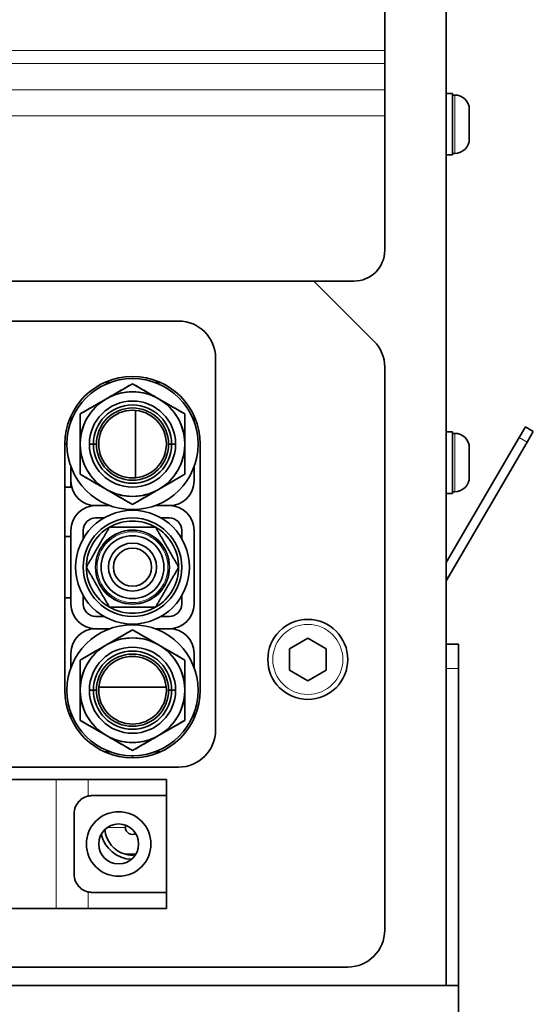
# Model space of a CAD drawing. Header units: millimetres. Extents: x 0 to 7128, y 0 to 5040.
# Tile 76 of 215: x 1807 to 1891, y 1280 to 1440. Entities that reach past the tile are written whole.
import ezdxf

# ---------------------------------------------------------------- set-up
doc = ezdxf.new("R2010")
doc.units = ezdxf.units.MM
doc.header["$LTSCALE"] = 12
doc.layers.add('Spigoli tangenti visibili(ISO)', color=7, linetype='Continuous', lineweight=15, true_color=0x00803f)
doc.layers.add('Spigoli visibili(ISO)', color=7, linetype='Continuous', lineweight=35)

msp = doc.modelspace()

# ---------------------------------------------------------------- linework, layer by layer
at = {"layer": 'Spigoli tangenti visibili(ISO)'}
for p, q in [((1686.721, 1434.636), (1866.721, 1434.636)), ((1866.721, 1432.515), (1686.721, 1432.515)), ((1686.721, 1428.251), (1866.721, 1428.251)), ((1878.101, 1417.901), (1878.101, 1427.401)), ((1866.721, 1424.009), (1686.721, 1424.009)), ((1878.101, 1362.901), (1878.101, 1372.401)), ((1888.573, 1371.746), (1889.869, 1370.991)), ((1877.024, 1348.962), (1876.721, 1349.138)), ((1876.721, 1334.151), (1878.721, 1334.151)), ((1813.323, 1316.151), (1813.323, 1295.151)), ((1818.519, 1316.151), (1818.519, 1313.443)), ((1824.569, 1308.351), (1821.662, 1308.351)), ((1818.519, 1297.859), (1818.519, 1295.151))]:
    msp.add_line(p, q, dxfattribs=at)
for centre, radius in [((1825.721, 1350.651), 5.75), ((1854.221, 1335.651), 5.7)]:
    msp.add_circle(centre, radius, dxfattribs=at)
at = {"layer": 'Spigoli visibili(ISO)'}
for p, q in [((1876.721, 1856.504), (1876.721, 1282.651)), ((1866.721, 1780.151), (1866.721, 1434.636)), ((1866.721, 1434.636), (1866.721, 1432.515)), ((1866.721, 1432.515), (1866.721, 1428.251)), ((1866.721, 1424.009), (1866.721, 1428.251)), ((1876.721, 1427.651), (1877.721, 1427.651)), ((1877.721, 1427.651), (1877.721, 1417.651)), ((1878.101, 1427.401), (1877.721, 1427.401)), ((1880.471, 1425.031), (1880.471, 1420.271)), ((1866.721, 1424.009), (1866.721, 1402.154)), ((1876.721, 1417.651), (1877.721, 1417.651)), ((1878.101, 1417.901), (1877.721, 1417.901)), ((1861.721, 1397.154), (1798.221, 1397.154)), ((1864.964, 1387.408), (1855.218, 1397.154)), ((1805.321, 1390.651), (1833.221, 1390.651)), ((1839.221, 1384.651), (1839.221, 1324.151)), ((1866.721, 1383.166), (1866.721, 1291.651)), ((1822.057, 1380.651), (1821.139, 1380.651)), ((1821.471, 1378.012), (1825.721, 1380.466)), ((1825.721, 1380.466), (1829.971, 1378.012)), ((1830.304, 1380.651), (1829.385, 1380.651)), ((1817.221, 1375.558), (1821.471, 1378.012)), ((1829.971, 1378.012), (1834.221, 1375.558)), ((1815.721, 1375.234), (1815.721, 1374.315)), ((1817.221, 1370.651), (1817.221, 1375.558)), ((1826.221, 1365.174), (1826.221, 1376.128)), ((1834.221, 1375.558), (1834.221, 1370.651)), ((1835.721, 1374.315), (1835.721, 1375.234)), ((1888.573, 1371.746), (1889.58, 1373.474)), ((1890.876, 1372.718), (1889.58, 1373.474)), ((1876.721, 1372.651), (1877.721, 1372.651)), ((1876.721, 1351.42), (1888.573, 1371.746)), ((1877.721, 1372.651), (1877.721, 1362.651)), ((1878.101, 1372.401), (1877.721, 1372.401)), ((1890.876, 1372.718), (1889.869, 1370.991)), ((1814.721, 1330.651), (1814.721, 1370.651)), ((1814.721, 1370.651), (1815.071, 1370.651)), ((1817.221, 1365.744), (1817.221, 1370.651)), ((1819.36, 1370.651), (1818.721, 1370.651)), ((1818.721, 1370.651), (1819.36, 1370.651)), ((1819.36, 1370.651), (1819.849, 1370.651)), ((1819.849, 1370.651), (1819.36, 1370.651)), ((1831.594, 1370.651), (1832.083, 1370.651)), ((1832.083, 1370.651), (1831.594, 1370.651)), ((1832.721, 1370.651), (1832.083, 1370.651)), ((1832.083, 1370.651), (1832.721, 1370.651)), ((1834.221, 1370.651), (1834.221, 1365.744)), ((1836.721, 1370.651), (1836.721, 1330.651)), ((1877.024, 1348.962), (1889.869, 1370.991)), ((1880.471, 1370.031), (1880.471, 1365.271)), ((1815.721, 1366.987), (1815.721, 1364.651)), ((1835.721, 1364.651), (1835.721, 1366.987)), ((1821.471, 1363.29), (1817.221, 1365.744)), ((1834.221, 1365.744), (1829.971, 1363.29)), ((1814.721, 1363.651), (1815.721, 1363.651)), ((1815.721, 1363.651), (1815.721, 1364.651)), ((1815.794, 1363.894), (1815.721, 1363.891)), ((1825.721, 1360.836), (1821.471, 1363.29)), ((1829.971, 1363.29), (1825.721, 1360.836)), ((1876.721, 1362.651), (1877.721, 1362.651)), ((1878.101, 1362.901), (1877.721, 1362.901)), ((1822.057, 1360.651), (1819.721, 1360.651)), ((1819.721, 1360.651), (1822.057, 1360.651)), ((1831.721, 1360.651), (1829.385, 1360.651)), ((1829.385, 1360.651), (1831.721, 1360.651)), ((1819.721, 1358.651), (1821.078, 1358.651)), ((1830.365, 1358.651), (1831.721, 1358.651)), ((1814.721, 1355.651), (1815.719, 1355.651)), ((1815.719, 1355.651), (1815.721, 1355.657)), ((1815.719, 1355.651), (1815.719, 1345.651)), ((1815.721, 1356.651), (1815.721, 1344.651)), ((1817.721, 1355.295), (1817.721, 1356.651)), ((1833.721, 1356.651), (1833.721, 1355.295)), ((1835.721, 1344.651), (1835.721, 1356.651)), ((1817.9, 1355.589), (1817.721, 1355.595)), ((1877.024, 1348.962), (1876.721, 1348.442)), ((1814.721, 1345.651), (1815.719, 1345.651)), ((1815.719, 1345.651), (1815.721, 1345.645)), ((1817.721, 1344.651), (1817.721, 1346.007)), ((1817.9, 1345.713), (1817.721, 1345.707)), ((1833.721, 1346.007), (1833.721, 1344.651)), ((1821.078, 1342.651), (1819.721, 1342.651)), ((1831.721, 1342.651), (1830.365, 1342.651)), ((1819.721, 1340.651), (1822.057, 1340.651)), ((1822.057, 1340.651), (1819.721, 1340.651)), ((1821.471, 1338.012), (1825.721, 1340.466)), ((1825.721, 1340.466), (1829.971, 1338.012)), ((1829.385, 1340.651), (1831.721, 1340.651)), ((1831.721, 1340.651), (1829.385, 1340.651)), ((1851.221, 1337.383), (1854.221, 1339.115)), ((1854.221, 1339.115), (1857.221, 1337.383)), ((1878.721, 1338.151), (1876.721, 1338.151)), ((1878.721, 1338.151), (1878.721, 1334.151)), ((1815.721, 1336.651), (1815.721, 1334.315)), ((1817.221, 1335.558), (1821.471, 1338.012)), ((1829.971, 1338.012), (1834.221, 1335.558)), ((1835.721, 1334.315), (1835.721, 1336.651)), ((1851.221, 1333.919), (1851.221, 1337.383)), ((1857.221, 1337.383), (1857.221, 1333.919)), ((1817.221, 1330.651), (1817.221, 1335.558)), ((1834.221, 1335.558), (1834.221, 1330.651)), ((1854.221, 1332.187), (1851.221, 1333.919)), ((1857.221, 1333.919), (1854.221, 1332.187)), ((1878.721, 1334.151), (1878.721, 1282.651)), ((1817.221, 1325.744), (1817.221, 1330.651)), ((1819.36, 1330.651), (1818.721, 1330.651)), ((1818.721, 1330.651), (1819.36, 1330.651)), ((1819.36, 1330.651), (1819.849, 1330.651)), ((1819.849, 1330.651), (1819.36, 1330.651)), ((1831.198, 1331.151), (1820.244, 1331.151)), ((1831.594, 1330.651), (1832.083, 1330.651)), ((1832.083, 1330.651), (1831.594, 1330.651)), ((1832.721, 1330.651), (1832.083, 1330.651)), ((1832.083, 1330.651), (1832.721, 1330.651)), ((1834.221, 1330.651), (1834.221, 1325.744)), ((1815.721, 1326.987), (1815.721, 1326.068)), ((1835.721, 1326.068), (1835.721, 1326.987)), ((1821.471, 1323.29), (1817.221, 1325.744)), ((1834.221, 1325.744), (1829.971, 1323.29)), ((1825.721, 1320.836), (1821.471, 1323.29)), ((1829.971, 1323.29), (1825.721, 1320.836)), ((1821.139, 1320.651), (1822.057, 1320.651)), ((1829.385, 1320.651), (1830.304, 1320.651)), ((1825.721, 1319.651), (1825.721, 1320.001)), ((1833.221, 1318.151), (1720.221, 1318.151)), ((1740.119, 1316.151), (1813.323, 1316.151)), ((1818.519, 1316.151), (1813.323, 1316.151)), ((1818.519, 1316.151), (1831.221, 1316.151)), ((1831.221, 1316.151), (1831.221, 1313.526)), ((1831.221, 1313.526), (1819.221, 1313.526)), ((1831.221, 1313.526), (1831.221, 1297.776)), ((1816.221, 1310.526), (1816.221, 1300.776)), ((1824.569, 1308.351), (1824.569, 1308.71)), ((1824.569, 1304.001), (1824.54, 1304.001)), ((1824.569, 1304.001), (1826.271, 1304.001)), ((1819.221, 1297.776), (1831.221, 1297.776)), ((1831.221, 1297.776), (1831.221, 1295.151)), ((1740.119, 1295.151), (1813.323, 1295.151)), ((1818.519, 1295.151), (1813.323, 1295.151)), ((1818.519, 1295.151), (1831.221, 1295.151)), ((1860.721, 1285.651), (1692.721, 1285.651)), ((1878.721, 1282.651), (1674.721, 1282.651)), ((1878.721, 1265.651), (1878.721, 1282.651))]:
    msp.add_line(p, q, dxfattribs=at)
for centre, radius in [((1825.721, 1370.651), 10.65), ((1825.721, 1370.651), 8.5), ((1825.721, 1370.651), 7), ((1825.721, 1370.651), 5.872), ((1825.721, 1370.651), 5.5), ((1825.721, 1350.651), 9.25), ((1825.721, 1350.651), 8), ((1825.721, 1350.651), 6.018), ((1825.721, 1350.651), 6), ((1825.721, 1350.651), 5.112), ((1825.721, 1350.651), 3.9), ((1825.721, 1350.651), 3.1), ((1825.721, 1330.651), 10.65), ((1854.221, 1335.651), 6.5), ((1825.721, 1330.651), 8.5), ((1825.721, 1330.651), 7), ((1825.721, 1330.651), 5.872), ((1825.721, 1330.651), 5.5), ((1823.471, 1305.651), 5.25), ((1823.471, 1305.651), 3.25)]:
    msp.add_circle(centre, radius, dxfattribs=at)
for centre, radius, start, end in [((1878.101, 1425.031), 2.37, 0, 90), ((1878.101, 1420.271), 2.37, 270, 0), ((1861.721, 1402.154), 5, 270, 0), ((1833.221, 1384.651), 6, 0, 90), ((1860.721, 1383.166), 6, 0, 45), ((1825.721, 1370.651), 11, 0, 180), ((1825.721, 1370.651), 8.5, 60, 120), ((1825.721, 1370.651), 8.5, 120, 180), ((1825.721, 1370.651), 7, 0, 180), ((1825.721, 1370.651), 6.361, 0, 180), ((1825.721, 1370.651), 6.361, 0, 180), ((1825.721, 1370.651), 5.872, 0, 180), ((1825.721, 1370.651), 8.5, 0, 60), ((1825.721, 1370.651), 5.5, 0, 180), ((1878.101, 1370.031), 2.37, 0, 90), ((1825.721, 1370.651), 8.5, 180, 240), ((1825.721, 1370.651), 7, 180, 0), ((1825.721, 1370.651), 6.361, 180, 0), ((1825.721, 1370.651), 6.361, 180, 0), ((1825.721, 1370.651), 5.872, 180, 0), ((1825.721, 1370.651), 5.5, 180, 0), ((1825.721, 1370.651), 8.5, 300, 0), ((1878.101, 1365.271), 2.37, 270, 0), ((1819.721, 1364.651), 4, 180, 270), ((1831.721, 1364.651), 4, 270, 0), ((1825.721, 1370.651), 8.5, 240, 300), ((1819.721, 1356.651), 4, 90, 180), ((1831.721, 1356.651), 4, 0, 90), ((1819.721, 1356.651), 2, 90, 180), ((1825.721, 1350.651), 7.5, 60.07357, 119.92643), ((1831.721, 1356.651), 2, 0, 90), ((1825.721, 1350.651), 7.5, 120.07357, 179.92643), ((1825.721, 1350.651), 7.5, 119.92643, 120.07357), ((1825.721, 1350.651), 7.5, 59.92643, 60.07357), ((1825.721, 1350.651), 7.5, 0.07357, 59.92643), ((1825.721, 1350.651), 7.5, 179.92643, 180.07357), ((1825.721, 1350.651), 7.5, 180.07357, 239.92643), ((1825.721, 1350.651), 7.5, 300.07357, 359.92643), ((1825.721, 1350.651), 7.5, 359.92643, 0.07357), ((1819.721, 1344.651), 4, 180, 270), ((1819.721, 1344.651), 2, 180, 270), ((1831.721, 1344.651), 4, 270, 0), ((1831.721, 1344.651), 2, 270, 0), ((1825.721, 1350.651), 7.5, 239.92643, 240.07357), ((1825.721, 1350.651), 7.5, 240.07357, 299.92643), ((1825.721, 1350.651), 7.5, 299.92643, 300.07357), ((1819.721, 1336.651), 4, 90, 180), ((1831.721, 1336.651), 4, 0, 90), ((1825.721, 1330.651), 8.5, 60, 120), ((1825.721, 1330.651), 8.5, 120, 180), ((1825.721, 1330.651), 7, 0, 180), ((1825.721, 1330.651), 6.361, 0, 180), ((1825.721, 1330.651), 6.361, 0, 180), ((1825.721, 1330.651), 5.872, 0, 180), ((1825.721, 1330.651), 8.5, 0, 60), ((1825.721, 1330.651), 11, 180, 0), ((1825.721, 1330.651), 8.5, 180, 240), ((1825.721, 1330.651), 7, 180, 0), ((1825.721, 1330.651), 6.361, 180, 0), ((1825.721, 1330.651), 6.361, 180, 0), ((1825.721, 1330.651), 5.872, 180, 0), ((1825.721, 1330.651), 5.5, 180, 0), ((1825.721, 1330.651), 8.5, 300, 0), ((1833.221, 1324.151), 6, 270, 0), ((1825.721, 1330.651), 8.5, 240, 300), ((1819.221, 1310.526), 3, 90, 103.52691), ((1825.721, 1308.351), 4.5, 184.36314, 255.16489), ((1825.721, 1308.351), 1.152, 180, 297.55503), ((1825.721, 1308.351), 5.19, 192.13872, 268.25014), ((1825.721, 1308.351), 4.508, 254.80576, 275.94721), ((1819.221, 1300.776), 3, 256.47309, 270), ((1860.721, 1291.651), 6, 270, 0)]:
    msp.add_arc(centre, radius, start, end, dxfattribs=at)
for points, knots in [([(1825.721, 1380.466), (1825.366, 1380.261), (1825.018, 1380.06), (1824.668, 1379.858), (1824.318, 1379.655), (1823.967, 1379.453), (1823.613, 1379.249), (1823.259, 1379.044), (1822.905, 1378.84), (1822.547, 1378.633), (1822.189, 1378.426), (1821.832, 1378.22), (1821.471, 1378.012)], [0, 0, 0, 0, 0.25, 0.25, 0.25, 0.5, 0.5, 0.5, 0.75, 0.75, 0.75, 1, 1, 1, 1]), ([(1829.971, 1378.012), (1829.61, 1378.221), (1829.252, 1378.427), (1828.894, 1378.634), (1828.535, 1378.842), (1828.181, 1379.046), (1827.827, 1379.25), (1827.473, 1379.455), (1827.122, 1379.657), (1826.773, 1379.859), (1826.423, 1380.061), (1826.076, 1380.261), (1825.721, 1380.466)], [0, 0, 0, 0, 0.25, 0.25, 0.25, 0.5, 0.5, 0.5, 0.75, 0.75, 0.75, 1, 1, 1, 1]), ([(1821.471, 1378.012), (1821.11, 1377.804), (1820.752, 1377.597), (1820.394, 1377.39), (1820.035, 1377.183), (1819.681, 1376.978), (1819.327, 1376.774), (1818.973, 1376.57), (1818.623, 1376.367), (1818.273, 1376.166), (1817.923, 1375.964), (1817.576, 1375.763), (1817.221, 1375.558)], [0, 0, 0, 0, 0.25, 0.25, 0.25, 0.5, 0.5, 0.5, 0.75, 0.75, 0.75, 1, 1, 1, 1]), ([(1834.221, 1375.558), (1833.866, 1375.763), (1833.518, 1375.965), (1833.168, 1376.167), (1832.817, 1376.368), (1832.467, 1376.572), (1832.113, 1376.776), (1831.759, 1376.98), (1831.405, 1377.184), (1831.047, 1377.391), (1830.689, 1377.598), (1830.332, 1377.804), (1829.971, 1378.012)], [0, 0, 0, 0, 0.25, 0.25, 0.25, 0.5, 0.5, 0.5, 0.75, 0.75, 0.75, 1, 1, 1, 1]), ([(1817.221, 1375.558), (1817.221, 1375.148), (1817.221, 1374.746), (1817.221, 1374.34), (1817.222, 1373.935), (1817.221, 1373.528), (1817.221, 1373.119), (1817.221, 1372.709), (1817.221, 1372.301), (1817.221, 1371.888), (1817.221, 1371.476), (1817.221, 1371.065), (1817.221, 1370.651)], [0, 0, 0, 0, 0.25, 0.25, 0.25, 0.5, 0.5, 0.5, 0.75, 0.75, 0.75, 1, 1, 1, 1]), ([(1834.221, 1370.651), (1834.221, 1371.065), (1834.221, 1371.476), (1834.221, 1371.888), (1834.221, 1372.301), (1834.221, 1372.709), (1834.221, 1373.119), (1834.221, 1373.528), (1834.221, 1373.935), (1834.221, 1374.34), (1834.222, 1374.746), (1834.221, 1375.148), (1834.221, 1375.558)], [0, 0, 0, 0, 0.25, 0.25, 0.25, 0.5, 0.5, 0.5, 0.75, 0.75, 0.75, 1, 1, 1, 1]), ([(1817.221, 1370.651), (1817.221, 1370.234), (1817.221, 1369.82), (1817.221, 1369.404), (1817.221, 1368.989), (1817.222, 1368.577), (1817.221, 1368.168), (1817.221, 1367.758), (1817.222, 1367.353), (1817.221, 1366.951), (1817.221, 1366.549), (1817.221, 1366.15), (1817.221, 1365.744)], [0, 0, 0, 0, 0.25, 0.25, 0.25, 0.5, 0.5, 0.5, 0.75, 0.75, 0.75, 1, 1, 1, 1]), ([(1834.221, 1365.744), (1834.221, 1366.15), (1834.222, 1366.549), (1834.221, 1366.951), (1834.221, 1367.353), (1834.222, 1367.758), (1834.221, 1368.168), (1834.221, 1368.577), (1834.221, 1368.989), (1834.221, 1369.404), (1834.221, 1369.82), (1834.221, 1370.234), (1834.221, 1370.651)], [0, 0, 0, 0, 0.25, 0.25, 0.25, 0.5, 0.5, 0.5, 0.75, 0.75, 0.75, 1, 1, 1, 1]), ([(1817.221, 1365.744), (1817.576, 1365.539), (1817.924, 1365.337), (1818.274, 1365.135), (1818.625, 1364.933), (1818.975, 1364.73), (1819.329, 1364.526), (1819.683, 1364.322), (1820.037, 1364.118), (1820.395, 1363.911), (1820.753, 1363.704), (1821.111, 1363.498), (1821.471, 1363.29)], [0, 0, 0, 0, 0.25, 0.25, 0.25, 0.5, 0.5, 0.5, 0.75, 0.75, 0.75, 1, 1, 1, 1]), ([(1829.971, 1363.29), (1830.332, 1363.498), (1830.69, 1363.705), (1831.049, 1363.912), (1831.408, 1364.119), (1831.761, 1364.324), (1832.115, 1364.528), (1832.47, 1364.732), (1832.82, 1364.935), (1833.17, 1365.136), (1833.52, 1365.338), (1833.867, 1365.539), (1834.221, 1365.744)], [0, 0, 0, 0, 0.25, 0.25, 0.25, 0.5, 0.5, 0.5, 0.75, 0.75, 0.75, 1, 1, 1, 1]), ([(1821.471, 1363.29), (1821.832, 1363.081), (1822.19, 1362.875), (1822.549, 1362.668), (1822.907, 1362.46), (1823.262, 1362.256), (1823.615, 1362.052), (1823.969, 1361.847), (1824.32, 1361.645), (1824.67, 1361.443), (1825.019, 1361.241), (1825.367, 1361.041), (1825.721, 1360.836)], [0, 0, 0, 0, 0.25, 0.25, 0.25, 0.5, 0.5, 0.5, 0.75, 0.75, 0.75, 1, 1, 1, 1]), ([(1825.721, 1360.836), (1826.076, 1361.041), (1826.424, 1361.242), (1826.774, 1361.444), (1827.125, 1361.647), (1827.476, 1361.849), (1827.829, 1362.053), (1828.183, 1362.258), (1828.537, 1362.462), (1828.895, 1362.669), (1829.253, 1362.876), (1829.611, 1363.082), (1829.971, 1363.29)], [0, 0, 0, 0, 0.25, 0.25, 0.25, 0.5, 0.5, 0.5, 0.75, 0.75, 0.75, 1, 1, 1, 1]), ([(1825.721, 1340.466), (1825.366, 1340.261), (1825.018, 1340.06), (1824.668, 1339.858), (1824.318, 1339.655), (1823.967, 1339.453), (1823.613, 1339.249), (1823.259, 1339.044), (1822.905, 1338.84), (1822.547, 1338.633), (1822.189, 1338.426), (1821.832, 1338.22), (1821.471, 1338.012)], [0, 0, 0, 0, 0.25, 0.25, 0.25, 0.5, 0.5, 0.5, 0.75, 0.75, 0.75, 1, 1, 1, 1]), ([(1829.971, 1338.012), (1829.61, 1338.221), (1829.252, 1338.427), (1828.894, 1338.634), (1828.535, 1338.842), (1828.181, 1339.046), (1827.827, 1339.25), (1827.473, 1339.455), (1827.122, 1339.657), (1826.773, 1339.859), (1826.423, 1340.061), (1826.076, 1340.261), (1825.721, 1340.466)], [0, 0, 0, 0, 0.25, 0.25, 0.25, 0.5, 0.5, 0.5, 0.75, 0.75, 0.75, 1, 1, 1, 1]), ([(1821.471, 1338.012), (1821.11, 1337.804), (1820.752, 1337.597), (1820.394, 1337.39), (1820.035, 1337.183), (1819.681, 1336.978), (1819.327, 1336.774), (1818.973, 1336.57), (1818.623, 1336.367), (1818.273, 1336.166), (1817.923, 1335.964), (1817.576, 1335.763), (1817.221, 1335.558)], [0, 0, 0, 0, 0.25, 0.25, 0.25, 0.5, 0.5, 0.5, 0.75, 0.75, 0.75, 1, 1, 1, 1]), ([(1834.221, 1335.558), (1833.866, 1335.763), (1833.518, 1335.965), (1833.168, 1336.167), (1832.817, 1336.368), (1832.467, 1336.572), (1832.113, 1336.776), (1831.759, 1336.98), (1831.405, 1337.184), (1831.047, 1337.391), (1830.689, 1337.598), (1830.332, 1337.804), (1829.971, 1338.012)], [0, 0, 0, 0, 0.25, 0.25, 0.25, 0.5, 0.5, 0.5, 0.75, 0.75, 0.75, 1, 1, 1, 1]), ([(1817.221, 1335.558), (1817.221, 1335.148), (1817.221, 1334.746), (1817.221, 1334.34), (1817.222, 1333.935), (1817.221, 1333.528), (1817.221, 1333.119), (1817.221, 1332.709), (1817.221, 1332.301), (1817.221, 1331.888), (1817.221, 1331.476), (1817.221, 1331.065), (1817.221, 1330.651)], [0, 0, 0, 0, 0.25, 0.25, 0.25, 0.5, 0.5, 0.5, 0.75, 0.75, 0.75, 1, 1, 1, 1]), ([(1834.221, 1330.651), (1834.221, 1331.065), (1834.221, 1331.476), (1834.221, 1331.888), (1834.221, 1332.301), (1834.221, 1332.709), (1834.221, 1333.119), (1834.221, 1333.528), (1834.221, 1333.935), (1834.221, 1334.34), (1834.222, 1334.746), (1834.221, 1335.148), (1834.221, 1335.558)], [0, 0, 0, 0, 0.25, 0.25, 0.25, 0.5, 0.5, 0.5, 0.75, 0.75, 0.75, 1, 1, 1, 1]), ([(1817.221, 1330.651), (1817.221, 1330.234), (1817.221, 1329.82), (1817.221, 1329.404), (1817.221, 1328.989), (1817.222, 1328.577), (1817.221, 1328.168), (1817.221, 1327.758), (1817.222, 1327.353), (1817.221, 1326.951), (1817.221, 1326.549), (1817.221, 1326.15), (1817.221, 1325.744)], [0, 0, 0, 0, 0.25, 0.25, 0.25, 0.5, 0.5, 0.5, 0.75, 0.75, 0.75, 1, 1, 1, 1]), ([(1834.221, 1325.744), (1834.221, 1326.15), (1834.222, 1326.549), (1834.221, 1326.951), (1834.221, 1327.353), (1834.222, 1327.758), (1834.221, 1328.168), (1834.221, 1328.577), (1834.221, 1328.989), (1834.221, 1329.404), (1834.221, 1329.82), (1834.221, 1330.234), (1834.221, 1330.651)], [0, 0, 0, 0, 0.25, 0.25, 0.25, 0.5, 0.5, 0.5, 0.75, 0.75, 0.75, 1, 1, 1, 1]), ([(1817.221, 1325.744), (1817.576, 1325.539), (1817.924, 1325.337), (1818.274, 1325.135), (1818.625, 1324.933), (1818.975, 1324.73), (1819.329, 1324.526), (1819.683, 1324.322), (1820.037, 1324.118), (1820.395, 1323.911), (1820.753, 1323.704), (1821.111, 1323.498), (1821.471, 1323.29)], [0, 0, 0, 0, 0.25, 0.25, 0.25, 0.5, 0.5, 0.5, 0.75, 0.75, 0.75, 1, 1, 1, 1]), ([(1829.971, 1323.29), (1830.332, 1323.498), (1830.69, 1323.705), (1831.049, 1323.912), (1831.408, 1324.119), (1831.761, 1324.324), (1832.115, 1324.528), (1832.47, 1324.732), (1832.82, 1324.935), (1833.17, 1325.136), (1833.52, 1325.338), (1833.867, 1325.539), (1834.221, 1325.744)], [0, 0, 0, 0, 0.25, 0.25, 0.25, 0.5, 0.5, 0.5, 0.75, 0.75, 0.75, 1, 1, 1, 1]), ([(1821.471, 1323.29), (1821.832, 1323.081), (1822.19, 1322.875), (1822.549, 1322.668), (1822.907, 1322.46), (1823.262, 1322.256), (1823.615, 1322.052), (1823.969, 1321.847), (1824.32, 1321.645), (1824.67, 1321.443), (1825.019, 1321.241), (1825.367, 1321.041), (1825.721, 1320.836)], [0, 0, 0, 0, 0.25, 0.25, 0.25, 0.5, 0.5, 0.5, 0.75, 0.75, 0.75, 1, 1, 1, 1]), ([(1825.721, 1320.836), (1826.076, 1321.041), (1826.424, 1321.242), (1826.774, 1321.444), (1827.125, 1321.647), (1827.476, 1321.849), (1827.829, 1322.053), (1828.183, 1322.258), (1828.537, 1322.462), (1828.895, 1322.669), (1829.253, 1322.876), (1829.611, 1323.082), (1829.971, 1323.29)], [0, 0, 0, 0, 0.25, 0.25, 0.25, 0.5, 0.5, 0.5, 0.75, 0.75, 0.75, 1, 1, 1, 1]), ([(1818.519, 1313.443), (1818.356, 1313.404), (1818.173, 1313.345), (1817.709, 1313.134), (1817.417, 1312.955), (1816.885, 1312.44), (1816.642, 1312.112), (1816.31, 1311.358), (1816.221, 1310.932), (1816.221, 1310.526)], [-2.84596427, -2.84596427, -2.84596427, -2.84596427, -2.74720558, -2.74720558, -2.610878, -2.610878, -2.48900962, -2.48900962, -2.36714124, -2.36714124, -2.36714124, -2.36714124]), ([(1816.221, 1300.776), (1816.221, 1300.37), (1816.31, 1299.944), (1816.642, 1299.19), (1816.885, 1298.862), (1817.417, 1298.347), (1817.709, 1298.168), (1818.173, 1297.957), (1818.356, 1297.898), (1818.519, 1297.859)], [-2.36714124, -2.36714124, -2.36714124, -2.36714124, -2.24527286, -2.24527286, -2.12340447, -2.12340447, -1.9870769, -1.9870769, -1.8883182, -1.8883182, -1.8883182, -1.8883182])]:
    msp.add_open_spline(points, degree=3, knots=knots, dxfattribs=at)
for points in [[(1821.963, 1357.141), (1820.092, 1353.901), (1818.221, 1350.661)], [(1829.463, 1357.151), (1825.721, 1357.151), (1821.98, 1357.151)], [(1833.221, 1350.661), (1831.35, 1353.901), (1829.48, 1357.141)], [(1818.221, 1350.641), (1820.092, 1347.401), (1821.963, 1344.161)], [(1829.48, 1344.161), (1831.35, 1347.401), (1833.221, 1350.641)], [(1829.463, 1344.151), (1825.721, 1344.151), (1821.98, 1344.151)]]:
    msp.add_rational_spline(points, [1.47342494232, 1.70010570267, 1.47342494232], degree=2, dxfattribs=at)

doc.saveas('drawing.dxf')
